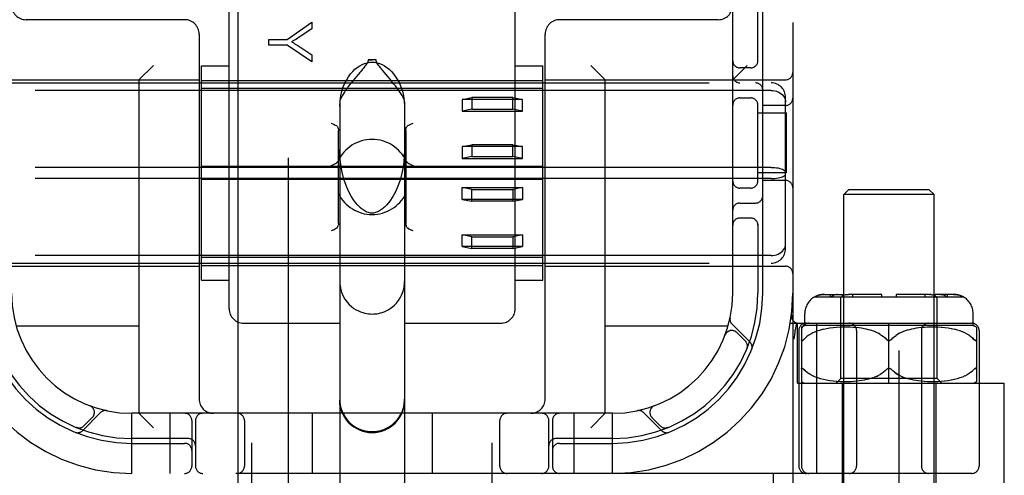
# Model space of a CAD drawing. Header units: inches. Extents: x 0 to 278, y 0 to 180.
# Tile 17 of 76: x 92.05 to 94.098, y 89.951 to 90.899. Entities that reach past the tile are written whole.
import ezdxf

# ---------------------------------------------------------------- set-up
doc = ezdxf.new("R2010")
doc.units = ezdxf.units.IN
doc.header["$LTSCALE"] = 15.310625
doc.header["$MEASUREMENT"] = 0
doc.linetypes.add('HIDDEN', pattern=[0.2, 0.1, -0.1])
doc.layers.add('DEFAULT_2', color=8, linetype='HIDDEN')
doc.layers.add('RIGHTHAND_DOOR_ASSEMBLY', color=7, linetype='CONTINUOUS')

msp = doc.modelspace()

# ---------------------------------------------------------------- linework, layer by layer
at = {"layer": 'DEFAULT_2', "color": 8, "linetype": 'HIDDEN'}
for p, q in [((93.8788, 51.9345), (93.8788, 130.9765)), ((92.5328, 88.4883), (92.5328, 93.9888)), ((93.0328, 88.4883), (93.0328, 93.9888)), ((93.6578, 93.9555), (93.6578, 88.9555)), ((93.5328, 90.3305), (93.5328, 92.5805)), ((92.4853, 90.298), (92.4853, 90.9801)), ((93.0803, 90.298), (93.0803, 90.9801)), ((93.5853, 90.8113), (93.5853, 90.9405)), ((93.5953, 90.3305), (93.5953, 90.9405)), ((92.3928, 90.8995), (92.0628, 90.8995)), ((93.5028, 90.8995), (93.1728, 90.8995)), ((92.6057, 90.8584), (92.6576, 90.8943)), ((92.6576, 90.8805), (92.6311, 90.863)), ((92.6576, 90.8943), (92.6576, 90.8805)), ((92.4228, 90.8695), (92.4228, 90.1105)), ((92.5676, 90.8465), (92.5676, 90.8584)), ((92.5676, 90.8584), (92.6057, 90.8584)), ((93.1428, 90.1105), (93.1428, 90.8695)), ((92.6057, 90.8465), (92.5676, 90.8465)), ((92.6576, 90.8118), (92.6057, 90.8465)), ((92.6304, 90.8441), (92.6576, 90.8263)), ((92.6576, 90.8263), (92.6576, 90.8118)), ((92.7746, 90.8157), (92.7828, 90.8158)), ((92.791, 90.8157), (92.7746, 90.8157)), ((92.791, 90.8157), (92.7828, 90.8158)), ((92.2978, 90.7745), (92.3278, 90.8045)), ((92.4278, 90.3577), (92.4278, 90.8032)), ((92.4278, 90.8032), (92.4853, 90.8032)), ((92.8151, 90.7816), (92.8042, 90.7946)), ((93.0803, 90.8032), (93.1378, 90.8032)), ((93.1378, 90.3577), (93.1378, 90.8032)), ((93.2678, 90.7745), (93.2378, 90.8045)), ((93.5328, 90.7745), (93.5628, 90.8045)), ((93.5703, 90.7992), (93.5478, 90.7992)), ((91.9228, 90.7745), (92.4228, 90.7745)), ((92.2978, 90.7745), (92.2978, 90.0805)), ((92.4278, 90.773), (93.1378, 90.773)), ((92.7508, 90.782), (92.7461, 90.7764)), ((93.1428, 90.7745), (93.6428, 90.7745)), ((93.2678, 90.0805), (93.2678, 90.7745)), ((91.9528, 90.768), (93.6128, 90.768)), ((93.6128, 90.7523), (91.9528, 90.7523)), ((93.1378, 90.7563), (92.4278, 90.7563)), ((92.9703, 90.7337), (92.9903, 90.7377)), ((93.0953, 90.7337), (92.9703, 90.7337)), ((92.9703, 90.7337), (92.9703, 90.7091)), ((93.0753, 90.7377), (92.9903, 90.7377)), ((92.9903, 90.7377), (92.9903, 90.7131)), ((93.0753, 90.7377), (93.0953, 90.7337)), ((93.0753, 90.7131), (93.0753, 90.7377)), ((93.0953, 90.7091), (93.0953, 90.7337)), ((93.5478, 90.7367), (93.5703, 90.7367)), ((93.6428, 90.4231), (93.6428, 90.7379)), ((92.7153, 90.7284), (92.7153, 89.6189)), ((92.8503, 90.7284), (92.8503, 89.6189)), ((92.9903, 90.7131), (92.9703, 90.7091)), ((92.9903, 90.7131), (93.0753, 90.7131)), ((93.0953, 90.7091), (93.0753, 90.7131)), ((93.5853, 90.5613), (93.5853, 90.7247)), ((93.6428, 90.7211), (93.5953, 90.7211)), ((92.9703, 90.7091), (93.0953, 90.7091)), ((93.5853, 90.7055), (93.6448, 90.7055)), ((93.6448, 90.5805), (93.6448, 90.7055)), ((92.7128, 90.4755), (92.7128, 90.6692)), ((92.8528, 90.6692), (92.8528, 90.4755)), ((92.9703, 90.6354), (92.9903, 90.6394)), ((93.0953, 90.6354), (92.9703, 90.6354)), ((92.9703, 90.6354), (92.9703, 90.6108)), ((93.0753, 90.6394), (92.9903, 90.6394)), ((92.9903, 90.6394), (92.9903, 90.6148)), ((93.0753, 90.6394), (93.0953, 90.6354)), ((93.0753, 90.6148), (93.0753, 90.6394)), ((93.0953, 90.6108), (93.0953, 90.6354)), ((92.9903, 90.6148), (92.9703, 90.6108)), ((92.9703, 90.6108), (93.0953, 90.6108)), ((92.9903, 90.6148), (93.0753, 90.6148)), ((93.0953, 90.6108), (93.0753, 90.6148)), ((93.6128, 90.5922), (91.9528, 90.5922)), ((93.1378, 90.5939), (92.4278, 90.5939)), ((93.6128, 90.5688), (91.9528, 90.5688)), ((93.6448, 90.5805), (93.5853, 90.5805)), ((93.1378, 90.5671), (92.4278, 90.5671)), ((92.9703, 90.5501), (93.0953, 90.5501)), ((92.9903, 90.5461), (92.9703, 90.5501)), ((92.9703, 90.5256), (92.9703, 90.5501)), ((93.0953, 90.5501), (93.0753, 90.5461)), ((93.0953, 90.5501), (93.0953, 90.5256)), ((93.5703, 90.5492), (93.5478, 90.5492)), ((93.6428, 90.5649), (93.5953, 90.5649)), ((92.9903, 90.5461), (93.0753, 90.5461)), ((92.9903, 90.5216), (92.9903, 90.5461)), ((93.0753, 90.5461), (93.0753, 90.5216)), ((93.7738, 90.5455), (93.7638, 90.5355)), ((93.9518, 90.5355), (93.7638, 90.5355)), ((93.7638, 89.6987), (93.7638, 90.5355)), ((93.9418, 90.5455), (93.7738, 90.5455)), ((93.9418, 90.5455), (93.9518, 90.5355)), ((93.9518, 89.6987), (93.9518, 90.5355)), ((93.0953, 90.5256), (92.9703, 90.5256)), ((92.9703, 90.5256), (92.9903, 90.5216)), ((93.0753, 90.5216), (92.9903, 90.5216)), ((93.0753, 90.5216), (93.0953, 90.5256)), ((93.5478, 90.518), (93.5803, 90.518)), ((93.5703, 90.4867), (93.5478, 90.4867)), ((92.7084, 90.4656), (92.7062, 90.4644)), ((92.8594, 90.4644), (92.8572, 90.4656)), ((93.5853, 90.4747), (93.5853, 90.3305)), ((92.7008, 90.4617), (92.6978, 90.4602)), ((92.8678, 90.4602), (92.8648, 90.4617)), ((92.9703, 90.4518), (93.0953, 90.4518)), ((92.9903, 90.4478), (92.9703, 90.4518)), ((92.9703, 90.4273), (92.9703, 90.4518)), ((92.9903, 90.4478), (93.0753, 90.4478)), ((92.9903, 90.4233), (92.9903, 90.4478)), ((93.0953, 90.4518), (93.0753, 90.4478)), ((93.0753, 90.4478), (93.0753, 90.4233)), ((93.0953, 90.4518), (93.0953, 90.4273)), ((93.0953, 90.4273), (92.9703, 90.4273)), ((92.9703, 90.4273), (92.9903, 90.4233)), ((93.0753, 90.4233), (93.0953, 90.4273)), ((93.6128, 90.4086), (91.9528, 90.4086)), ((93.1378, 90.4046), (92.4278, 90.4046)), ((93.0753, 90.4233), (92.9903, 90.4233)), ((91.9228, 90.3865), (92.4228, 90.3865)), ((91.9528, 90.393), (93.6128, 90.393)), ((92.4278, 90.388), (93.1378, 90.388)), ((93.1428, 90.3865), (93.6428, 90.3865)), ((92.4278, 90.3577), (92.4853, 90.3577)), ((93.0803, 90.3577), (93.1378, 90.3577)), ((93.7034, 90.323), (94.0121, 90.323)), ((93.7236, 90.328), (93.7612, 90.328)), ((93.7362, 90.323), (93.7362, 90.328)), ((93.7506, 90.3279), (93.7523, 90.328)), ((93.7578, 90.153), (93.7578, 90.323)), ((93.7612, 90.323), (93.7612, 90.328)), ((93.8428, 90.328), (93.7735, 90.328)), ((93.7824, 90.323), (93.7824, 90.328)), ((93.8428, 90.323), (93.8428, 90.328)), ((93.942, 90.328), (93.8728, 90.328)), ((93.8728, 90.328), (93.8728, 90.323)), ((93.9331, 90.323), (93.9331, 90.328)), ((93.942, 90.328), (93.9438, 90.3279)), ((93.9455, 90.3277), (93.9438, 90.3279)), ((93.9919, 90.328), (93.9543, 90.328)), ((93.9543, 90.323), (93.9543, 90.328)), ((93.9578, 90.153), (93.9578, 90.323)), ((93.9632, 90.328), (93.9646, 90.3279)), ((93.9661, 90.3278), (93.9646, 90.3279)), ((93.9794, 90.323), (93.9794, 90.328)), ((93.6828, 90.263), (93.6828, 90.288)), ((94.0328, 90.263), (94.0328, 90.288)), ((92.2978, 90.2615), (92.0425, 90.2615)), ((92.5153, 90.268), (92.7153, 90.268)), ((92.8503, 90.268), (93.0503, 90.268)), ((93.5231, 90.2615), (93.2678, 90.2615)), ((93.5689, 90.2282), (93.5314, 90.2658)), ((93.6525, 90.268), (94.0303, 90.268)), ((93.6631, 90.2539), (93.6664, 90.2684)), ((93.6678, 90.143), (93.6678, 90.268)), ((94.0328, 90.263), (93.6828, 90.263)), ((93.708, 89.9555), (93.708, 90.268)), ((93.8578, 90.143), (93.8578, 90.268)), ((93.517, 90.243), (93.5171, 90.2434)), ((93.5172, 90.2436), (93.5171, 90.2434)), ((93.559, 90.231), (93.5416, 90.2484)), ((93.6631, 90.2539), (93.663, 90.2534)), ((93.6703, 90.253), (93.6703, 89.9705)), ((93.6759, 90.2599), (93.6759, 89.9705)), ((93.6911, 90.2429), (93.6873, 90.2402)), ((93.6953, 90.2454), (93.6911, 90.2429)), ((93.6998, 90.2478), (93.6952, 90.2454)), ((93.7047, 90.25), (93.6997, 90.2478)), ((93.71, 90.252), (93.7046, 90.2499)), ((93.7156, 90.2537), (93.7098, 90.2519)), ((93.7216, 90.2553), (93.7155, 90.2537)), ((93.728, 90.2566), (93.7214, 90.2552)), ((93.7348, 90.2577), (93.7278, 90.2566)), ((93.7418, 90.2586), (93.7345, 90.2577)), ((93.749, 90.2592), (93.7415, 90.2586)), ((93.7563, 90.2597), (93.7488, 90.2592)), ((93.7635, 90.2599), (93.7561, 90.2596)), ((93.7705, 90.2598), (93.7633, 90.2599)), ((93.7773, 90.2597), (93.7703, 90.2599)), ((93.7837, 90.2593), (93.7771, 90.2597)), ((93.7899, 90.2588), (93.7836, 90.2593)), ((93.7956, 90.2582), (93.7897, 90.2588)), ((93.7903, 90.253), (93.7903, 89.9705)), ((93.801, 90.2574), (93.7955, 90.2582)), ((93.8061, 90.2565), (93.8009, 90.2574)), ((93.8108, 90.2556), (93.806, 90.2566)), ((93.8153, 90.2545), (93.8107, 90.2556)), ((93.8196, 90.2533), (93.8152, 90.2545)), ((93.8237, 90.252), (93.8195, 90.2533)), ((93.8277, 90.2505), (93.8236, 90.252)), ((93.8316, 90.2489), (93.8276, 90.2505)), ((93.8355, 90.247), (93.8315, 90.2489)), ((93.8392, 90.2449), (93.8354, 90.247)), ((93.8763, 90.245), (93.8727, 90.2427)), ((93.8801, 90.247), (93.8763, 90.2449)), ((93.884, 90.2489), (93.8801, 90.247)), ((93.8879, 90.2505), (93.884, 90.2489)), ((93.8919, 90.252), (93.8879, 90.2505)), ((93.8961, 90.2533), (93.8919, 90.252)), ((93.9003, 90.2545), (93.896, 90.2533)), ((93.9048, 90.2556), (93.9003, 90.2545)), ((93.9096, 90.2566), (93.9047, 90.2556)), ((93.9146, 90.2574), (93.9095, 90.2565)), ((93.92, 90.2582), (93.9145, 90.2574)), ((93.9258, 90.2588), (93.9199, 90.2582)), ((93.9253, 90.253), (93.9253, 89.9705)), ((93.9319, 90.2593), (93.9257, 90.2588)), ((93.9384, 90.2597), (93.9318, 90.2593)), ((93.9452, 90.2599), (93.9383, 90.2597)), ((93.9523, 90.2599), (93.945, 90.2598)), ((93.9595, 90.2596), (93.9521, 90.2599)), ((93.9668, 90.2592), (93.9593, 90.2597)), ((93.974, 90.2586), (93.9666, 90.2592)), ((93.981, 90.2577), (93.9738, 90.2586)), ((93.9877, 90.2566), (93.9808, 90.2577)), ((93.9941, 90.2552), (93.9875, 90.2566)), ((94.0001, 90.2537), (93.9939, 90.2553)), ((94.0057, 90.2519), (93.9999, 90.2537)), ((94.0109, 90.2499), (94.0056, 90.252)), ((94.0158, 90.2478), (94.0108, 90.25)), ((94.0203, 90.2454), (94.0157, 90.2478)), ((94.0244, 90.2429), (94.0202, 90.2454)), ((94.0396, 90.2599), (94.0396, 90.1461)), ((94.0453, 90.253), (94.0453, 89.9705)), ((93.6609, 90.2351), (93.6615, 90.2394)), ((93.6803, 90.2337), (93.6809, 90.2343)), ((93.8534, 90.2337), (93.8528, 90.2343)), ((93.861, 90.2328), (93.8603, 90.2324)), ((93.8628, 90.2343), (93.8622, 90.2337)), ((94.0346, 90.2343), (94.0316, 90.2373)), ((93.5623, 90.2149), (93.5629, 90.2163)), ((93.6786, 90.1738), (93.6791, 90.1734)), ((93.6839, 90.1686), (93.6809, 90.1716)), ((93.6954, 90.1605), (93.6911, 90.1631)), ((93.6999, 90.1581), (93.6953, 90.1605)), ((93.7048, 90.156), (93.6998, 90.1582)), ((93.8534, 90.1722), (93.8528, 90.1716)), ((93.8552, 90.1736), (93.8546, 90.1732)), ((93.8578, 90.1743), (93.8571, 90.1742)), ((93.8584, 90.1742), (93.8578, 90.1743)), ((93.861, 90.1732), (93.8603, 90.1736)), ((94.0157, 90.1582), (94.0108, 90.156)), ((94.0202, 90.1605), (94.0157, 90.1581)), ((94.0244, 90.1631), (94.0202, 90.1605)), ((94.0282, 90.1658), (94.0244, 90.163)), ((94.0359, 90.1729), (94.0364, 90.1734)), ((93.6678, 90.143), (94.0978, 90.143)), ((93.71, 90.154), (93.7047, 90.156)), ((93.7157, 90.1522), (93.7099, 90.154)), ((93.7217, 90.1507), (93.7155, 90.1523)), ((93.7281, 90.1493), (93.7215, 90.1507)), ((93.7349, 90.1482), (93.7279, 90.1494)), ((93.742, 90.1473), (93.7347, 90.1483)), ((93.7493, 90.1467), (93.7417, 90.1474)), ((93.7478, 90.143), (93.7578, 90.153)), ((93.7566, 90.1463), (93.749, 90.1467)), ((93.7639, 90.1461), (93.7564, 90.1463)), ((93.9578, 90.153), (93.7578, 90.153)), ((93.7603, 90.143), (93.7603, 89.7005)), ((93.7709, 90.1461), (93.7636, 90.1461)), ((93.7777, 90.1463), (93.7707, 90.1461)), ((93.7842, 90.1467), (93.7775, 90.1463)), ((93.7903, 90.1472), (93.784, 90.1467)), ((93.7961, 90.1479), (93.7902, 90.1472)), ((93.8015, 90.1486), (93.796, 90.1478)), ((93.8065, 90.1495), (93.8014, 90.1486)), ((93.8112, 90.1505), (93.8064, 90.1495)), ((93.8157, 90.1516), (93.8112, 90.1505)), ((93.8199, 90.1528), (93.8156, 90.1516)), ((93.824, 90.1541), (93.8199, 90.1528)), ((93.824, 90.1541), (93.8279, 90.1555)), ((93.8318, 90.1572), (93.8279, 90.1555)), ((93.8999, 90.1516), (93.8956, 90.1528)), ((93.9044, 90.1505), (93.8999, 90.1516)), ((93.9091, 90.1495), (93.9043, 90.1505)), ((93.9142, 90.1486), (93.909, 90.1495)), ((93.9196, 90.1478), (93.9141, 90.1486)), ((93.9254, 90.1472), (93.9195, 90.1479)), ((93.9315, 90.1467), (93.9252, 90.1472)), ((93.938, 90.1463), (93.9313, 90.1467)), ((93.9448, 90.1461), (93.9378, 90.1463)), ((93.9519, 90.1461), (93.9446, 90.1461)), ((93.9592, 90.1463), (93.9517, 90.1461)), ((93.9553, 90.143), (93.9553, 89.7005)), ((93.9678, 90.143), (93.9578, 90.153)), ((93.9665, 90.1467), (93.9589, 90.1463)), ((93.9738, 90.1474), (93.9663, 90.1467)), ((93.9809, 90.1483), (93.9736, 90.1473)), ((93.9876, 90.1494), (93.9806, 90.1482)), ((93.994, 90.1507), (93.9874, 90.1493)), ((94, 90.1523), (93.9938, 90.1507)), ((94.0056, 90.154), (93.9999, 90.1522)), ((94.0109, 90.156), (94.0055, 90.154)), ((94.0978, 89.8935), (94.0978, 90.143)), ((92.1805, 90.0443), (92.218, 90.0819)), ((92.1953, 90.0963), (92.1957, 90.0961)), ((92.1959, 90.096), (92.1957, 90.0961)), ((92.2828, 89.9555), (92.2828, 90.0805)), ((93.2828, 90.0805), (92.2828, 90.0805)), ((92.2978, 90.0805), (92.3278, 90.0505)), ((92.3628, 89.9555), (92.3628, 90.0805)), ((92.6578, 90.0805), (92.6578, 89.9555)), ((92.9078, 90.0805), (92.9078, 89.9555)), ((93.2028, 89.9555), (93.2028, 90.0805)), ((93.2678, 90.0805), (93.2378, 90.0505)), ((93.2828, 89.9555), (93.2828, 90.0805)), ((93.3475, 90.0819), (93.3851, 90.0443)), ((93.3699, 90.0961), (93.3696, 90.096)), ((93.3698, 90.0961), (93.3702, 90.0963)), ((92.1833, 90.0543), (92.2007, 90.0716)), ((92.4078, 90.0655), (92.4078, 89.9705)), ((92.4153, 90.0655), (92.4153, 89.9705)), ((92.5171, 90.0655), (92.5171, 89.9705)), ((93.0484, 89.9705), (93.0484, 90.0655)), ((93.1503, 89.9705), (93.1503, 90.0655)), ((93.1578, 90.0655), (93.1578, 89.9705)), ((93.3649, 90.0716), (93.3822, 90.0543)), ((92.1672, 90.0509), (92.1686, 90.0504)), ((93.397, 90.0504), (93.3983, 90.0509)), ((93.3983, 90.0509), (93.3983, 90.0509)), ((93.3984, 90.0509), (93.3984, 90.0509)), ((92.4003, 90.028), (92.2828, 90.028)), ((92.2828, 90.018), (92.3928, 90.018)), ((93.2828, 90.028), (93.1653, 90.028)), ((93.1728, 90.018), (93.2828, 90.018)), ((94.0303, 89.9555), (91.5353, 89.9555)), ((93.6178, 89.8935), (93.6178, 89.9555))]:
    msp.add_line(p, q, dxfattribs=at)
for points in [[(92.6311, 90.863), (92.6282, 90.8611), (92.6253, 90.8593), (92.6226, 90.8576), (92.62, 90.856), (92.6175, 90.8546), (92.6152, 90.8532)], [(92.6152, 90.8532), (92.6178, 90.8517), (92.6203, 90.8503), (92.6229, 90.8487), (92.6254, 90.8472), (92.6279, 90.8456), (92.6304, 90.8441)], [(92.7746, 90.8157), (92.7743, 90.8138), (92.7738, 90.8119), (92.7729, 90.81), (92.7718, 90.8082), (92.7706, 90.8063), (92.7693, 90.8044), (92.7678, 90.8025), (92.7663, 90.8006), (92.7646, 90.7985), (92.7629, 90.7964)], [(92.8042, 90.7946), (92.8023, 90.7969), (92.8005, 90.7991), (92.7987, 90.8013), (92.797, 90.8034), (92.7955, 90.8055), (92.7941, 90.8075), (92.7929, 90.8095), (92.7919, 90.8115), (92.7913, 90.8136), (92.791, 90.8157)], [(92.7153, 90.719), (92.716, 90.7307), (92.7175, 90.7413), (92.7199, 90.7509), (92.7228, 90.7595), (92.7262, 90.7674), (92.7299, 90.7745), (92.7339, 90.7808), (92.7381, 90.7866), (92.7425, 90.7917), (92.7471, 90.7962), (92.7519, 90.8001), (92.7569, 90.8035), (92.762, 90.8063), (92.7672, 90.8084), (92.7725, 90.8099), (92.7777, 90.8108), (92.7828, 90.8111), (92.7879, 90.8108), (92.7931, 90.8099), (92.7983, 90.8084), (92.8035, 90.8063), (92.8086, 90.8035), (92.8136, 90.8001), (92.8184, 90.7962), (92.823, 90.7917), (92.8275, 90.7866), (92.8317, 90.7808), (92.8357, 90.7745), (92.8394, 90.7674), (92.8427, 90.7595), (92.8457, 90.7509), (92.848, 90.7413), (92.8495, 90.7307), (92.8503, 90.719)], [(92.7629, 90.7964), (92.7591, 90.792), (92.7572, 90.7896), (92.7508, 90.782)], [(92.7461, 90.7764), (92.7437, 90.7734), (92.7412, 90.7703), (92.7386, 90.7671), (92.7359, 90.7637), (92.7332, 90.7602), (92.7305, 90.7565), (92.7277, 90.7526), (92.725, 90.7487), (92.7224, 90.7448), (92.7201, 90.7409), (92.7181, 90.7372), (92.7166, 90.7338), (92.7156, 90.7309), (92.7153, 90.7284)], [(92.8503, 90.7284), (92.8499, 90.731), (92.8489, 90.7341), (92.8472, 90.7376), (92.8451, 90.7416), (92.8426, 90.7456), (92.8398, 90.7498), (92.8369, 90.7539), (92.834, 90.7579), (92.8311, 90.7618), (92.8282, 90.7655), (92.8254, 90.769), (92.8227, 90.7724), (92.8201, 90.7756), (92.8151, 90.7816)], [(93.6128, 90.7523), (93.6166, 90.7521), (93.6204, 90.7515), (93.624, 90.7506), (93.6275, 90.7492), (93.6308, 90.7475), (93.6337, 90.7454), (93.6364, 90.7431), (93.6386, 90.7404), (93.6404, 90.7375), (93.6417, 90.7344), (93.6425, 90.7312), (93.6428, 90.7279)], [(92.6978, 90.6845), (92.7008, 90.6829), (92.7036, 90.6815), (92.7062, 90.6802), (92.7084, 90.6791)], [(92.7084, 90.6791), (92.7097, 90.6781), (92.7108, 90.6768), (92.7117, 90.6753), (92.7123, 90.6734), (92.7127, 90.6714), (92.7128, 90.6692)], [(92.8528, 90.6692), (92.8529, 90.6714), (92.8533, 90.6734), (92.8539, 90.6753), (92.8547, 90.6768), (92.8558, 90.6781), (92.8572, 90.6791)], [(92.8572, 90.6791), (92.8594, 90.6803), (92.862, 90.6815), (92.8648, 90.683), (92.8678, 90.6845)], [(92.7569, 90.5097), (92.7522, 90.5145), (92.7455, 90.5228), (92.7393, 90.5324), (92.7336, 90.543), (92.7286, 90.5547), (92.7242, 90.5676), (92.7204, 90.5821), (92.7175, 90.598), (92.7157, 90.6151), (92.7153, 90.6296)], [(92.8503, 90.6296), (92.8497, 90.614), (92.8478, 90.5961), (92.8447, 90.5802), (92.8409, 90.5659), (92.8363, 90.5531), (92.8312, 90.5416), (92.8256, 90.5313), (92.8196, 90.5222), (92.8132, 90.5143), (92.8087, 90.5097)], [(92.6978, 90.5959), (92.7008, 90.5975), (92.7038, 90.599), (92.7065, 90.6004), (92.7088, 90.6019), (92.7106, 90.6036), (92.7119, 90.6054)], [(92.8536, 90.6054), (92.8549, 90.6036), (92.8567, 90.6019), (92.8591, 90.6004), (92.8618, 90.599), (92.8647, 90.5975), (92.8678, 90.5959)], [(93.6128, 90.5922), (93.6166, 90.5921), (93.6204, 90.5918), (93.624, 90.5914), (93.6275, 90.5909), (93.6308, 90.5901), (93.6337, 90.5893), (93.6364, 90.5883), (93.6386, 90.5872), (93.6404, 90.586), (93.6417, 90.5848), (93.6425, 90.5835), (93.6428, 90.5822)], [(93.6128, 90.5688), (93.6166, 90.5689), (93.6204, 90.5691), (93.624, 90.5695), (93.6275, 90.5701), (93.6308, 90.5708), (93.6337, 90.5717), (93.6364, 90.5727), (93.6386, 90.5738), (93.6404, 90.5749), (93.6417, 90.5762), (93.6425, 90.5775), (93.6428, 90.5788)], [(92.7828, 90.497), (92.782, 90.497), (92.7796, 90.4972), (92.7772, 90.4976), (92.7749, 90.4983), (92.7727, 90.499), (92.7706, 90.5), (92.7685, 90.501), (92.7664, 90.5023), (92.7643, 90.5036), (92.7623, 90.505), (92.7603, 90.5066), (92.7584, 90.5083), (92.7568, 90.5097)], [(92.8087, 90.5097), (92.8065, 90.5077), (92.8043, 90.5059), (92.8022, 90.5043), (92.8002, 90.5029), (92.7982, 90.5017), (92.7962, 90.5006), (92.7942, 90.4996), (92.7921, 90.4988), (92.79, 90.4981), (92.7879, 90.4975), (92.7856, 90.4972), (92.7834, 90.497), (92.7828, 90.497)], [(92.7084, 90.4656), (92.7097, 90.4666), (92.7108, 90.4678), (92.7117, 90.4694), (92.7123, 90.4712)], [(92.7128, 90.4755), (92.7127, 90.4732), (92.7123, 90.4712)], [(92.8533, 90.4712), (92.8529, 90.4732), (92.8528, 90.4755)], [(92.8529, 90.4732), (92.8533, 90.4712), (92.8539, 90.4694), (92.8547, 90.4678), (92.8558, 90.4666), (92.8572, 90.4656)], [(92.8572, 90.4656), (92.8594, 90.4644), (92.862, 90.4631), (92.8648, 90.4617)], [(92.7008, 90.4617), (92.7036, 90.4631), (92.7062, 90.4644)], [(93.6128, 90.4086), (93.6166, 90.4088), (93.6204, 90.4094), (93.624, 90.4104), (93.6275, 90.4118), (93.6308, 90.4135), (93.6337, 90.4155), (93.6364, 90.4179), (93.6386, 90.4206), (93.6404, 90.4235), (93.6417, 90.4265), (93.6425, 90.4298), (93.6428, 90.4331)], [(92.7153, 90.3546), (92.7155, 90.3496), (92.7167, 90.3407), (92.7191, 90.3322), (92.7224, 90.3245), (92.7262, 90.3177), (92.7305, 90.3118), (92.7351, 90.3068), (92.7399, 90.3025), (92.7447, 90.2988), (92.7495, 90.2959), (92.7543, 90.2934), (92.7589, 90.2914), (92.7634, 90.2899), (92.7676, 90.2888), (92.7717, 90.288), (92.7755, 90.2875), (92.7791, 90.2872), (92.7828, 90.2871)], [(92.7828, 90.2871), (92.7862, 90.2872), (92.7895, 90.2874), (92.7928, 90.2878), (92.7963, 90.2884), (92.7999, 90.2893), (92.8037, 90.2904), (92.8077, 90.2919), (92.8119, 90.2937), (92.8162, 90.2959), (92.8205, 90.2986), (92.8249, 90.3018), (92.8292, 90.3056), (92.8334, 90.31), (92.8375, 90.315), (92.8413, 90.3209), (92.8446, 90.3275), (92.8473, 90.3348), (92.8492, 90.3427), (92.8502, 90.351), (92.8503, 90.3546)], [(93.7236, 90.328), (93.7216, 90.3279), (93.7196, 90.3278), (93.7176, 90.3275), (93.7156, 90.3272), (93.7135, 90.3267), (93.7115, 90.3261), (93.7096, 90.3255), (93.7077, 90.3247), (93.7059, 90.3239), (93.7041, 90.323)], [(93.7041, 90.323), (93.7063, 90.3241), (93.7086, 90.3251), (93.711, 90.326), (93.7135, 90.3267), (93.7161, 90.3273), (93.7187, 90.3277), (93.7212, 90.3279), (93.7236, 90.328)], [(93.7506, 90.3279), (93.7488, 90.3277), (93.747, 90.3273), (93.7452, 90.3267), (93.7434, 90.326), (93.7417, 90.3251), (93.7401, 90.3241), (93.7385, 90.323)], [(93.7678, 90.3272), (93.7664, 90.3267), (93.765, 90.3261), (93.7636, 90.3255), (93.7622, 90.3247), (93.761, 90.3239), (93.7597, 90.323)], [(93.7678, 90.3272), (93.7693, 90.3275), (93.7707, 90.3278), (93.7721, 90.3279), (93.7735, 90.328)], [(93.9455, 90.3277), (93.9474, 90.3273), (93.9492, 90.3267)], [(93.9558, 90.323), (93.9543, 90.3241), (93.9527, 90.3251), (93.9509, 90.326), (93.9492, 90.3267)], [(93.9661, 90.3278), (93.9675, 90.3275), (93.9689, 90.3272)], [(93.977, 90.323), (93.9758, 90.3239), (93.9745, 90.3247), (93.9732, 90.3255), (93.9718, 90.3261), (93.9704, 90.3267), (93.9689, 90.3272)], [(93.9919, 90.328), (93.9944, 90.3279), (93.9969, 90.3277), (93.9995, 90.3273), (94.002, 90.3267), (94.0045, 90.326), (94.007, 90.3251), (94.0093, 90.3241), (94.0114, 90.323)], [(94.0114, 90.323), (94.0097, 90.3239), (94.0079, 90.3247), (94.006, 90.3255), (94.004, 90.3261), (94.002, 90.3267), (94, 90.3272), (93.9979, 90.3275), (93.9959, 90.3278), (93.9939, 90.3279), (93.9919, 90.328)], [(93.6615, 90.2394), (93.662, 90.2439), (93.6625, 90.2486), (93.663, 90.2534)], [(93.6809, 90.2343), (93.6839, 90.2373), (93.6873, 90.2401)], [(93.8392, 90.245), (93.8429, 90.2427), (93.8464, 90.2401), (93.8497, 90.2373), (93.8528, 90.2343)], [(93.8628, 90.2343), (93.8659, 90.2373), (93.8691, 90.2401), (93.8726, 90.2426)], [(94.0244, 90.2429), (94.0282, 90.2402), (94.0316, 90.2373), (94.0346, 90.2343)], [(93.6759, 90.2343), (93.6759, 90.2336), (93.676, 90.2331), (93.6762, 90.2326), (93.6764, 90.2322), (93.6766, 90.2319), (93.6769, 90.2317), (93.6773, 90.2317), (93.6777, 90.2318), (93.6781, 90.2319), (93.6786, 90.2322), (93.6791, 90.2326), (93.6797, 90.2331)], [(93.6803, 90.2337), (93.6797, 90.2331), (93.6791, 90.2326), (93.6786, 90.2322), (93.6781, 90.2319), (93.6776, 90.2317), (93.6772, 90.2317), (93.6769, 90.2318), (93.6766, 90.2319), (93.6763, 90.2322), (93.6762, 90.2326), (93.676, 90.2331), (93.6759, 90.2337)], [(93.8534, 90.2337), (93.854, 90.2332), (93.8546, 90.2328), (93.8552, 90.2324), (93.8558, 90.2321), (93.8565, 90.2319), (93.8571, 90.2317), (93.8578, 90.2317)], [(93.8578, 90.2317), (93.8584, 90.2317), (93.8591, 90.2319), (93.8597, 90.2321), (93.8603, 90.2324)], [(93.861, 90.2328), (93.8616, 90.2332), (93.8622, 90.2337), (93.8628, 90.2343)], [(94.0346, 90.2343), (94.0353, 90.2336), (94.0359, 90.2331), (94.0365, 90.2326), (94.037, 90.2322), (94.0375, 90.2319), (94.0379, 90.2317), (94.0383, 90.2317), (94.0387, 90.2318), (94.039, 90.2319), (94.0392, 90.2322), (94.0394, 90.2326), (94.0395, 90.2331), (94.0396, 90.2337), (94.0396, 90.2343)], [(94.0396, 90.2336), (94.0395, 90.2331), (94.0394, 90.2326), (94.0392, 90.2322), (94.0389, 90.2319), (94.0386, 90.2317), (94.0383, 90.2317), (94.0379, 90.2318), (94.0374, 90.2319), (94.0369, 90.2322), (94.0364, 90.2326), (94.0359, 90.2331)], [(93.5624, 90.215), (93.5623, 90.2149), (93.5623, 90.2149)], [(93.5633, 90.2187), (93.5633, 90.2186), (93.5632, 90.2182), (93.5632, 90.2178), (93.5631, 90.2175), (93.563, 90.2172), (93.5629, 90.2168), (93.5629, 90.2165), (93.5628, 90.2162), (93.5627, 90.2159), (93.5626, 90.2157), (93.5625, 90.2154), (93.5624, 90.2152), (93.5624, 90.2151), (93.5624, 90.215)], [(93.6786, 90.1738), (93.6781, 90.174), (93.6776, 90.1742), (93.6772, 90.1743), (93.6769, 90.1742), (93.6766, 90.174), (93.6763, 90.1737), (93.6762, 90.1734), (93.676, 90.1729), (93.6759, 90.1723), (93.6759, 90.1716)], [(93.676, 90.1729), (93.6762, 90.1734), (93.6764, 90.1738), (93.6766, 90.174), (93.6769, 90.1742), (93.6773, 90.1743), (93.6777, 90.1742), (93.6781, 90.174), (93.6786, 90.1737)], [(93.6809, 90.1716), (93.6803, 90.1723), (93.6797, 90.1729), (93.6791, 90.1734)], [(93.6809, 90.1716), (93.684, 90.1686), (93.6874, 90.1658), (93.6912, 90.163)], [(93.8318, 90.1572), (93.8356, 90.159), (93.8393, 90.1611)], [(93.8528, 90.1716), (93.8497, 90.1686), (93.8464, 90.1659), (93.843, 90.1634), (93.8393, 90.1611)], [(93.8534, 90.1722), (93.854, 90.1727), (93.8546, 90.1732)], [(93.8552, 90.1736), (93.8558, 90.1739), (93.8565, 90.1741), (93.8571, 90.1742)], [(93.8584, 90.1742), (93.8591, 90.1741), (93.8597, 90.1739), (93.8603, 90.1736), (93.861, 90.1732), (93.8616, 90.1727), (93.8622, 90.1722)], [(93.8628, 90.1716), (93.8622, 90.1722), (93.8616, 90.1727)], [(93.8876, 90.1555), (93.8838, 90.1572), (93.88, 90.159), (93.8762, 90.1611), (93.8726, 90.1634), (93.8691, 90.1659), (93.8658, 90.1686), (93.8628, 90.1716)], [(93.8691, 90.1659), (93.8726, 90.1634), (93.8762, 90.1611), (93.88, 90.159)], [(94.0282, 90.1658), (94.0316, 90.1686), (94.0346, 90.1716)], [(94.0359, 90.1729), (94.0353, 90.1723), (94.0346, 90.1716)], [(94.0364, 90.1734), (94.037, 90.1738), (94.0375, 90.174), (94.0379, 90.1742), (94.0383, 90.1743), (94.0387, 90.1742), (94.039, 90.174), (94.0392, 90.1737), (94.0394, 90.1734), (94.0395, 90.1729)], [(94.0396, 90.1716), (94.0396, 90.1723), (94.0395, 90.1729), (94.0394, 90.1734), (94.0392, 90.1738), (94.0389, 90.174), (94.0386, 90.1742), (94.0383, 90.1743), (94.0379, 90.1742), (94.0374, 90.174), (94.0369, 90.1737)], [(93.8838, 90.1572), (93.8876, 90.1555), (93.8916, 90.1541), (93.8957, 90.1528)], [(92.7153, 90.1101), (92.7156, 90.1037), (92.7165, 90.0975), (92.7178, 90.0917), (92.7196, 90.0863), (92.7218, 90.0811), (92.7243, 90.0763), (92.7272, 90.0717), (92.7303, 90.0675), (92.7338, 90.0636), (92.7374, 90.06), (92.7413, 90.0567), (92.7454, 90.0538), (92.7496, 90.0512), (92.754, 90.0489), (92.7585, 90.047), (92.7631, 90.0454), (92.768, 90.0441), (92.773, 90.0431), (92.7779, 90.0426), (92.7828, 90.0424)], [(92.7828, 90.0405), (92.774, 90.0411), (92.7653, 90.0428), (92.7569, 90.0456), (92.749, 90.0495), (92.7417, 90.0544), (92.735, 90.0603), (92.7292, 90.0669), (92.7243, 90.0742), (92.7204, 90.0822), (92.7176, 90.0905), (92.7159, 90.0992), (92.7153, 90.108)], [(92.7828, 90.0424), (92.7876, 90.0426), (92.7923, 90.0431), (92.7968, 90.0439), (92.8011, 90.045), (92.8048, 90.0461), (92.8082, 90.0474), (92.8113, 90.0488), (92.8142, 90.0502), (92.8169, 90.0517), (92.8195, 90.0533), (92.822, 90.055), (92.8244, 90.0568), (92.8266, 90.0587), (92.8287, 90.0606), (92.8307, 90.0625), (92.8325, 90.0644), (92.8343, 90.0664), (92.8359, 90.0684), (92.8375, 90.0705), (92.839, 90.0726), (92.8404, 90.0749), (92.8418, 90.0773), (92.8431, 90.0798), (92.8444, 90.0825), (92.8456, 90.0854), (92.8467, 90.0884), (92.8477, 90.0916), (92.8486, 90.0949), (92.8493, 90.0985), (92.8498, 90.1022), (92.8502, 90.1061), (92.8503, 90.1101)], [(92.7828, 90.0405), (92.7916, 90.0411), (92.8002, 90.0428), (92.8086, 90.0456), (92.8165, 90.0495), (92.8239, 90.0544), (92.8305, 90.0603), (92.8363, 90.0669), (92.8412, 90.0742), (92.8451, 90.0822), (92.848, 90.0905), (92.8497, 90.0992), (92.8503, 90.108)], [(92.1673, 90.0509), (92.1672, 90.0509), (92.1672, 90.0509)], [(92.171, 90.05), (92.1708, 90.05), (92.1705, 90.05), (92.1701, 90.0501), (92.1698, 90.0502), (92.1694, 90.0502), (92.1691, 90.0503), (92.1688, 90.0504), (92.1685, 90.0505), (92.1682, 90.0506), (92.168, 90.0506), (92.1677, 90.0507), (92.1675, 90.0508), (92.1674, 90.0509), (92.1673, 90.0509)], [(93.3983, 90.0509), (93.3982, 90.0509), (93.398, 90.0508), (93.3978, 90.0507), (93.3977, 90.0507), (93.3975, 90.0506), (93.3973, 90.0505), (93.397, 90.0505), (93.3968, 90.0504), (93.3966, 90.0504), (93.3964, 90.0503), (93.3961, 90.0502), (93.3959, 90.0502), (93.3956, 90.0501), (93.3954, 90.0501), (93.3951, 90.0501), (93.3949, 90.05), (93.3946, 90.05), (93.3945, 90.05)]]:
    msp.add_lwpolyline(points, dxfattribs=at)
for centre, radius, start, end in [((92.0628, 90.9295), 0.03, 180, 270), ((93.5028, 90.9295), 0.03, 270, 360), ((92.3928, 90.8695), 0.03, 0, 90), ((93.1728, 90.8695), 0.03, 90, 180), ((93.5478, 90.8142), 0.015, 180, 270), ((93.5703, 90.8142), 0.015, 270, 0), ((93.5478, 90.783), 0.015, 180, 270), ((93.6428, 90.7895), 0.015, 270, 360), ((93.5803, 90.753), 0.015, 0, 90), ((93.6128, 90.738), 0.03, 0, 90), ((93.5478, 90.7217), 0.015, 90, 180), ((93.5703, 90.7217), 0.015, 0, 90), ((93.6428, 90.7361), 0.015, 270, 360), ((92.7828, 90.5723), 0.0782, 25.0474, 154.9526), ((93.5478, 90.5642), 0.015, 180, 270), ((93.5703, 90.5642), 0.015, 270, 360), ((93.6428, 90.5499), 0.015, 0, 90), ((92.7828, 90.5723), 0.0782, 206.6531, 333.346), ((93.5803, 90.533), 0.015, 270, 360), ((93.5478, 90.503), 0.015, 90, 180), ((93.5478, 90.4717), 0.015, 90, 180), ((93.5703, 90.4717), 0.015, 0, 90), ((93.6128, 90.423), 0.03, 270, 360), ((93.6428, 90.3715), 0.015, 0, 90), ((92.2828, 90.3305), 0.375, 180, 270), ((92.2828, 90.3305), 0.3125, 180, 270), ((92.2828, 90.3305), 0.3025, 180, 270), ((92.2828, 90.3305), 0.25, 180, 270), ((93.2828, 90.3305), 0.375, 270, 360), ((93.2828, 90.3305), 0.3125, 270, 360), ((93.2828, 90.3305), 0.3025, 270, 360), ((93.2828, 90.3305), 0.25, 270, 360), ((93.7228, 90.288), 0.04, 118.955, 180), ((93.9928, 90.288), 0.04, 0, 61.045), ((92.5153, 90.298), 0.03, 180, 270), ((93.0503, 90.298), 0.03, 270, 360), ((93.6699, 90.283), 0.015, 173.0043, 270), ((93.5416, 90.276), 0.0145, 168.1145, 225), ((93.6853, 90.253), 0.015, 90, 180), ((93.7041, 90.2066), 0.0603, 110.7484, 118.0821), ((93.6909, 90.253), 0.015, 90, 180), ((93.7753, 90.253), 0.015, 0, 90), ((93.9403, 90.253), 0.015, 90, 180), ((94.0303, 90.253), 0.015, 0, 90), ((94.0114, 90.2066), 0.0603, 61.9179, 69.2516), ((93.531, 90.2378), 0.015, 45, 159.5253), ((93.5484, 90.2204), 0.015, 337.4954, 45), ((93.5587, 90.2179), 0.0145, 337.8042, 45), ((93.7041, 90.1993), 0.0603, 241.9212, 249.2516), ((94.0114, 90.1993), 0.0603, 290.7484, 298.0788), ((92.4528, 90.1105), 0.03, 180, 270), ((92.7828, 90.108), 0.0675, 180, 360), ((93.1128, 90.1105), 0.03, 270, 360), ((92.1901, 90.0822), 0.015, 315, 69.5253), ((92.2283, 90.0717), 0.0145, 78.1145, 135), ((92.3928, 90.0655), 0.015, 0, 90), ((92.4303, 90.0655), 0.015, 90, 180), ((92.5021, 90.0655), 0.015, 0, 90), ((93.0634, 90.0655), 0.015, 90, 180), ((93.1353, 90.0655), 0.015, 0, 90), ((93.1728, 90.0655), 0.015, 90, 180), ((93.3373, 90.0717), 0.0145, 45, 101.8855), ((93.3755, 90.0822), 0.015, 110.4747, 225), ((92.1702, 90.0546), 0.0145, 247.8042, 315), ((92.1727, 90.0649), 0.015, 247.4954, 315), ((93.3928, 90.0649), 0.015, 225, 292.5046), ((93.3954, 90.0546), 0.0145, 225, 292.1958), ((92.3928, 90.003), 0.015, 0, 90), ((92.4003, 90.013), 0.015, 0, 90), ((93.1653, 90.013), 0.015, 90, 180), ((93.1728, 90.003), 0.015, 90, 180), ((92.3928, 89.9705), 0.015, 270, 360), ((92.4303, 89.9705), 0.015, 180, 270), ((92.5021, 89.9705), 0.015, 270, 360), ((93.0634, 89.9705), 0.015, 180, 270), ((93.1353, 89.9705), 0.015, 270, 360), ((93.1728, 89.9705), 0.015, 180, 270), ((93.6853, 89.9705), 0.015, 180, 270), ((93.6909, 89.9705), 0.015, 180, 270), ((93.7753, 89.9705), 0.015, 270, 360), ((93.9403, 89.9705), 0.015, 180, 270), ((94.0303, 89.9705), 0.015, 270, 360)]:
    msp.add_arc(centre, radius, start, end, dxfattribs=at)
at = {"layer": 'RIGHTHAND_DOOR_ASSEMBLY', "color": 8, "linetype": 'HIDDEN'}
msp.add_line((92.6078, 102.8605), (92.6078, 80.0505), dxfattribs=at)
at = {"layer": 'RIGHTHAND_DOOR_ASSEMBLY', "color": 3, "linetype": 'Continuous'}
msp.add_line((92.5038, 80.2055), (92.5038, 102.7055), dxfattribs=at)

doc.saveas('drawing.dxf')
